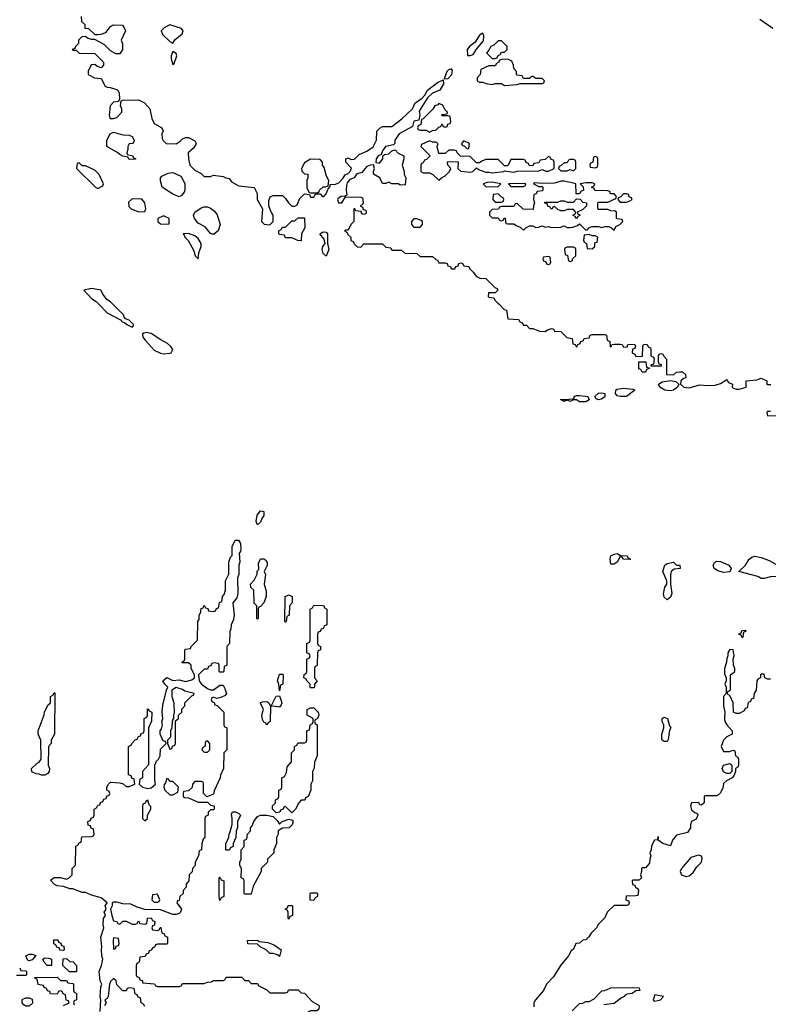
# Model space of a CAD drawing. Header units: inches. Extents: x 2792272 to 2951639, y 860504 to 1033803.
# Tile 56 of 209: x 2818390 to 2823176, y 1015521 to 1021821. Entities that reach past the tile are written whole.
import ezdxf

# ---------------------------------------------------------------- set-up
doc = ezdxf.new("R2010")
doc.units = ezdxf.units.IN
doc.header["$MEASUREMENT"] = 0
for name, color, linetype in [('C8011', 7, 'Continuous'), ('C8012', 7, 'Continuous'), ('C8021', 7, 'Continuous'), ('C8022', 7, 'Continuous')]:
    doc.layers.add(name, color=color, linetype=linetype)

msp = doc.modelspace()

# ---------------------------------------------------------------- linework, layer by layer
at = {"layer": 'C8011', "color": 4}
for points, elevation in [([(2818896, 1020000), (2818950, 1019946), (2819038, 1019898), (2819042, 1019890), (2819062, 1019882), (2819074, 1019870), (2819110, 1019854), (2819118, 1019862), (2819118, 1019870), (2819090, 1019898), (2819067.3, 1019907.3), (2819058, 1019918), (2819055.3, 1019930), (2818985.3, 1020000)], 16), ([(2818904.7, 1015475.3), (2818909.2, 1015550), (2818903.7, 1015570), (2818909.3, 1015630.7), (2818915.3, 1015650), (2818905.2, 1015670), (2818897.2, 1015730), (2818913.2, 1015770), (2818921.2, 1015810), (2818915.1, 1015830), (2818912.3, 1015870), (2818916, 1015890), (2818908.7, 1015950), (2818928.7, 1016010), (2818924, 1016030), (2818925.2, 1016070), (2818938, 1016090), (2818929.3, 1016110), (2818942, 1016130), (2818935.3, 1016150), (2818948.7, 1016170), (2818910, 1016202.7), (2818850, 1016219), (2818810, 1016235.3), (2818790, 1016235.3), (2818730, 1016259), (2818710, 1016259), (2818670, 1016274), (2818630, 1016279), (2818609.4, 1016289.4), (2818586, 1016314), (2818610, 1016332), (2818650, 1016332), (2818690, 1016322), (2818706, 1016330), (2818726, 1016350), (2818726, 1016390), (2818746, 1016410), (2818748.4, 1016531.6), (2818762, 1016538), (2818770, 1016554), (2818782, 1016558), (2818787.3, 1016592.7), (2818850, 1016594), (2818862, 1016598), (2818866, 1016610), (2818862, 1016642), (2818847.3, 1016647.3), (2818842, 1016662), (2818827.3, 1016667.3), (2818826, 1016690), (2818842, 1016698), (2818847.3, 1016712.7), (2818862, 1016718), (2818866, 1016730), (2818866, 1016770), (2818882, 1016778), (2818890, 1016794), (2818902, 1016798), (2818907.3, 1016812.7), (2818922, 1016818), (2818927.3, 1016832.7), (2818942, 1016838), (2818947.3, 1016852.7), (2818962, 1016858), (2818966, 1016870), (2818962, 1016882), (2818946, 1016890), (2818946, 1016910), (2818958, 1016930), (2818970, 1016942), (2819030, 1016938), (2819051.6, 1016931.6), (2819070, 1016914), (2819090, 1016914), (2819126, 1016930), (2819122, 1016962), (2819107.3, 1016967.3), (2819102, 1016982), (2819086, 1016990), (2819086, 1017170), (2819102, 1017178), (2819106, 1017190), (2819127.3, 1017212.7), (2819142, 1017218), (2819150, 1017234), (2819162, 1017238), (2819167.3, 1017252.7), (2819182, 1017258), (2819186, 1017270), (2819186, 1017350), (2819202, 1017358), (2819206, 1017370), (2819206, 1017410), (2819210, 1017414), (2819218, 1017398), (2819234, 1017390), (2819232.7, 1017332.7), (2819214, 1017290), (2819212.7, 1017052.7), (2819174, 1017010), (2819174, 1016970), (2819158, 1016962), (2819154, 1016930), (2819174, 1016910), (2819210, 1016901), (2819230, 1016906), (2819258, 1016930), (2819253.6, 1016953.6), (2819254, 1017050), (2819264, 1017076), (2819278, 1017090), (2819288, 1017110), (2819290, 1017154), (2819326, 1017190), (2819322, 1017202), (2819310, 1017206), (2819300.2, 1017220.2), (2819288.7, 1017250), (2819288.7, 1017270), (2819297.2, 1017282.8), (2819302, 1017310), (2819299, 1017330), (2819304, 1017350), (2819301.2, 1017390), (2819305.6, 1017434.4), (2819329.1, 1017530.9), (2819338, 1017550), (2819318, 1017570), (2819306, 1017590), (2819330, 1017611.3), (2819370, 1017592), (2819410, 1017598), (2819450, 1017586), (2819490, 1017598), (2819508, 1017610), (2819508, 1017630), (2819486, 1017670), (2819486, 1017690), (2819470, 1017706), (2819430, 1017706), (2819426, 1017710), (2819442, 1017718), (2819446, 1017730), (2819446, 1017790), (2819450, 1017794), (2819482, 1017798), (2819486, 1017810), (2819526, 1017850), (2819528, 1017970), (2819536.4, 1017983.6), (2819538, 1018010), (2819548, 1018030), (2819550, 1018054), (2819562, 1018058), (2819570, 1018074), (2819578, 1018058), (2819592.7, 1018052.7), (2819598, 1018038), (2819630, 1018034), (2819642, 1018038), (2819647.3, 1018052.7), (2819662, 1018058), (2819667.3, 1018092.7), (2819682, 1018098), (2819686, 1018130), (2819696.4, 1018143.6), (2819706, 1018170), (2819706, 1018230), (2819727.3, 1018272.7), (2819728, 1018350), (2819738, 1018382), (2819747.3, 1018392.7), (2819748.9, 1018451.1), (2819768, 1018490), (2819788.4, 1018491.6), (2819801, 1018470), (2819804.7, 1018430), (2819802, 1018418), (2819792.7, 1018407.3), (2819798, 1018350), (2819792, 1018330), (2819792, 1018270), (2819782, 1018250), (2819784.7, 1018150), (2819778.8, 1018121.2), (2819752, 1018090), (2819761, 1018010), (2819756.9, 1017983.1), (2819742, 1017950), (2819739.6, 1017920.4), (2819732.7, 1017907.3), (2819732, 1017830), (2819714, 1017810), (2819714, 1017690), (2819698, 1017682), (2819694, 1017650), (2819690, 1017646), (2819670, 1017646), (2819666, 1017650), (2819666, 1017690), (2819662, 1017702), (2819630, 1017706), (2819618, 1017702), (2819612.7, 1017687.3), (2819598, 1017682), (2819590, 1017666), (2819570, 1017666), (2819534, 1017630), (2819538, 1017590), (2819552, 1017570), (2819590, 1017542), (2819610, 1017532), (2819630, 1017532), (2819670, 1017562), (2819690, 1017562), (2819702, 1017542), (2819711.3, 1017510), (2819703.6, 1017496.4), (2819676.9, 1017483.1), (2819650, 1017478), (2819630, 1017486), (2819618, 1017482), (2819614, 1017470), (2819618, 1017458), (2819632.7, 1017452.7), (2819638, 1017438), (2819652.7, 1017432.7), (2819694, 1017390), (2819694, 1017310), (2819698, 1017298), (2819714, 1017290), (2819714, 1017150), (2819694, 1017130), (2819692, 1017030), (2819672.7, 1016987.3), (2819672, 1016970), (2819632.7, 1016887.3), (2819630, 1016866), (2819587.3, 1016847.3), (2819566, 1016870), (2819566, 1016930), (2819562, 1016942), (2819550, 1016946), (2819510, 1016946), (2819494, 1016930), (2819492.7, 1016907.3), (2819470, 1016886), (2819438, 1016882), (2819434, 1016870), (2819434, 1016850), (2819443.6, 1016843.6), (2819470, 1016842), (2819530, 1016814), (2819590, 1016814), (2819610, 1016794), (2819634, 1016790), (2819634, 1016770), (2819630, 1016766), (2819610, 1016766), (2819594, 1016750), (2819594, 1016730), (2819578, 1016722), (2819574, 1016710), (2819574, 1016590), (2819563.6, 1016576.4), (2819554, 1016550), (2819551.6, 1016508.4), (2819538, 1016502), (2819534, 1016470), (2819523.6, 1016456.4), (2819512.7, 1016427.3), (2819511.6, 1016408.4), (2819494, 1016390), (2819491.6, 1016368.4), (2819474, 1016350), (2819472, 1016310), (2819454, 1016290), (2819454, 1016270), (2819434, 1016250), (2819434, 1016230), (2819414, 1016210), (2819410, 1016186), (2819398, 1016182), (2819394, 1016170), (2819424.7, 1016130), (2819418, 1016110), (2819410, 1016102), (2819390, 1016095.3), (2819370, 1016095.3), (2819290, 1016126), (2819190, 1016128), (2819142, 1016142), (2819101.2, 1016161.2), (2819050, 1016162.7), (2819010, 1016175.3), (2818990, 1016175.3), (2818982, 1016170), (2818981, 1016150), (2818971.3, 1016130), (2818978, 1016090), (2818990, 1016054), (2819011.6, 1016051.6), (2819018, 1016038), (2819030, 1016034), (2819050, 1016052), (2819070, 1016052), (2819110, 1016034), (2819130, 1016034), (2819142, 1016038), (2819150, 1016054), (2819158, 1016038), (2819190, 1016034), (2819202, 1016038), (2819207.3, 1016072.7), (2819230, 1016074), (2819238, 1016058), (2819254, 1016050), (2819252.7, 1016027.3), (2819238, 1016022), (2819234, 1016010), (2819238, 1015998), (2819270, 1015994), (2819282, 1015998), (2819287.3, 1016012.7), (2819292.7, 1016012.7), (2819298, 1015978), (2819312.7, 1015972.7), (2819318, 1015958), (2819334, 1015950), (2819334, 1015910), (2819330, 1015906), (2819270, 1015906), (2819258, 1015902), (2819252.7, 1015887.3), (2819238, 1015882), (2819232.7, 1015867.3), (2819218, 1015862), (2819212.7, 1015847.3), (2819198, 1015842), (2819192.7, 1015827.3), (2819158, 1015822), (2819154, 1015790), (2819138, 1015782), (2819134, 1015770), (2819134, 1015710), (2819138, 1015698), (2819152.7, 1015692.7), (2819158, 1015678), (2819172.7, 1015672.7), (2819178, 1015658), (2819251.6, 1015651.6), (2819258, 1015638), (2819270, 1015634), (2819410, 1015634), (2819422, 1015638), (2819430, 1015654), (2819570, 1015654), (2819590, 1015662), (2819616.4, 1015663.6), (2819628, 1015672), (2819690, 1015674), (2819702, 1015678), (2819710, 1015694), (2819810, 1015694), (2819830, 1015674), (2819852.7, 1015672.7), (2819870, 1015654), (2819910, 1015654), (2819918, 1015638), (2819970, 1015614), (2819990, 1015594), (2820000, 1015594)], 12), ([(2820000, 1017426.7), (2819994, 1017426), (2819992, 1017330), (2819978, 1017322), (2819970, 1017306), (2819962, 1017322), (2819950, 1017326), (2819943.1, 1017343.1), (2819938, 1017370), (2819948, 1017410), (2819928, 1017450), (2819943.1, 1017456.9), (2819970, 1017458), (2819982, 1017450), (2819990, 1017434), (2820000, 1017437.3)], 12), ([(2820000, 1016476), (2819974, 1016450), (2819974, 1016430), (2819934, 1016390), (2819934, 1016370), (2819883.6, 1016276.4), (2819870, 1016226), (2819830, 1016226), (2819826, 1016230), (2819826, 1016310), (2819822, 1016322), (2819806, 1016330), (2819807.3, 1016387.3), (2819798, 1016410), (2819798, 1016430), (2819806, 1016450), (2819806, 1016510), (2819826, 1016530), (2819826, 1016570), (2819842, 1016578), (2819846, 1016610), (2819866, 1016630), (2819866, 1016650), (2819876.4, 1016663.6), (2819886, 1016690), (2819910, 1016722), (2819930, 1016731.3), (2819970, 1016732), (2820000, 1016724.5)], 12), ([(2820000, 1015846), (2819990, 1015846), (2819966, 1015870), (2819928.4, 1015888.4), (2819910, 1015906), (2819848.4, 1015908.4), (2819846, 1015930), (2819911.1, 1015931.1), (2819922, 1015922), (2819976.9, 1015916.9), (2820000, 1015907.5)], 12), ([(2818390, 1015754), (2818398, 1015738), (2818430, 1015734), (2818434, 1015730), (2818434, 1015710), (2818430, 1015706), (2818370, 1015706)], 12), ([(2818670, 1015514), (2818706, 1015530), (2818702, 1015542), (2818687.3, 1015547.3), (2818682, 1015582), (2818667.3, 1015587.3), (2818662, 1015602), (2818650, 1015606), (2818638, 1015602), (2818630, 1015586), (2818587.3, 1015587.3), (2818582, 1015602), (2818567.3, 1015607.3), (2818562, 1015622), (2818547.3, 1015627.3), (2818542, 1015642), (2818507.3, 1015647.3), (2818502, 1015682), (2818487.3, 1015687.3), (2818487.3, 1015692.7), (2818630, 1015694), (2818650, 1015674), (2818690, 1015674), (2818698, 1015658), (2818730, 1015654), (2818734, 1015650), (2818734, 1015610), (2818738, 1015598), (2818754, 1015590), (2818754, 1015550), (2818738, 1015542), (2818734, 1015530), (2818738, 1015518)], 12), ([(2819190, 1015506), (2819182, 1015522), (2819166, 1015530), (2819162, 1015562), (2819147.3, 1015567.3), (2819142, 1015582), (2819127.3, 1015587.3), (2819122, 1015622), (2819090, 1015626), (2819078, 1015622), (2819070, 1015606), (2819050, 1015606), (2819010, 1015646), (2819006, 1015670), (2818990, 1015686), (2818970, 1015666), (2818964.7, 1015650), (2818954.8, 1015570), (2818950, 1015558), (2818934, 1015550), (2818942, 1015530), (2818932, 1015510)], 12)]:
    msp.add_lwpolyline(points, dxfattribs=dict(at, elevation=elevation))
for points, elevation in [([(2819201, 1019819), (2819183.6, 1019816.4), (2819174, 1019810), (2819178, 1019790), (2819191.3, 1019770), (2819250, 1019706.8), (2819290, 1019687.3), (2819310, 1019684), (2819350, 1019686.8), (2819358, 1019690), (2819368, 1019710), (2819355.3, 1019730), (2819334, 1019750), (2819291.8, 1019771.8), (2819230, 1019812.7)], 16), ([(2819910, 1018588.7), (2819902, 1018610), (2819909, 1018650), (2819930, 1018678), (2819950, 1018674), (2819950, 1018648), (2819938, 1018630), (2819930, 1018606)], 12), ([(2819910, 1017986), (2819906, 1017990), (2819906, 1018070), (2819888.4, 1018088.4), (2819886, 1018170), (2819867.3, 1018187.3), (2819866, 1018210), (2819890, 1018234), (2819907.3, 1018272.7), (2819908.4, 1018291.6), (2819918, 1018302), (2819916.4, 1018343.6), (2819928.7, 1018371.3), (2819950, 1018372), (2819963.6, 1018363.6), (2819971.1, 1018348.9), (2819971.1, 1018328.9), (2819952, 1018290), (2819962, 1018270), (2819952, 1018210), (2819964.7, 1018164.7), (2819966, 1018130), (2819950.9, 1018089.1), (2819930, 1018066), (2819918, 1018062), (2819914, 1018050), (2819914, 1017990)], 12), ([(2818530, 1016986), (2818513.6, 1016993.6), (2818495.3, 1016995.3), (2818468.4, 1017008.4), (2818466, 1017030), (2818499, 1017061), (2818515.3, 1017070), (2818528, 1017090), (2818526, 1017210), (2818508.9, 1017248.9), (2818508.9, 1017271.1), (2818547.3, 1017372.7), (2818548, 1017390), (2818570, 1017434), (2818586, 1017450), (2818586, 1017490), (2818602, 1017498), (2818610, 1017514), (2818614, 1017514), (2818612, 1017250), (2818592, 1017210), (2818592, 1017190), (2818574, 1017170), (2818571, 1017050), (2818581, 1017030), (2818578, 1017010), (2818570, 1016998), (2818550, 1016988)], 12), ([(2819390, 1017548.7), (2819362, 1017530), (2819362, 1017490), (2819376, 1017450), (2819378, 1017382), (2819374, 1017374), (2819374, 1017346), (2819370, 1017346), (2819364.7, 1017330), (2819362, 1017290), (2819354, 1017270), (2819354, 1017230), (2819334, 1017210), (2819334, 1017190), (2819350, 1017154), (2819362, 1017158), (2819367.3, 1017172.7), (2819382, 1017178), (2819386, 1017190), (2819386, 1017334), (2819406, 1017350), (2819406, 1017370), (2819426, 1017390), (2819426, 1017410), (2819446, 1017430), (2819446, 1017450), (2819490, 1017494), (2819502, 1017498), (2819506, 1017510), (2819445.2, 1017525.2), (2819430, 1017535.3)], 12), ([(2819590, 1017206), (2819578, 1017202), (2819574, 1017170), (2819558, 1017162), (2819554, 1017150), (2819570, 1017134), (2819590, 1017134), (2819606, 1017150), (2819606, 1017190)], 12), ([(2819330, 1016966), (2819322, 1016938), (2819312.7, 1016927.3), (2819312, 1016910), (2819318, 1016890), (2819350, 1016862), (2819370, 1016862), (2819402, 1016878), (2819406, 1016910), (2819370, 1016946), (2819350, 1016946), (2819342, 1016962)], 12), ([(2819210, 1016826), (2819198, 1016822), (2819192.7, 1016807.3), (2819178, 1016802), (2819174, 1016790), (2819174, 1016710), (2819190, 1016694), (2819206, 1016710), (2819206, 1016730), (2819228, 1016770), (2819227.3, 1016787.3), (2819218, 1016798)], 12), ([(2819730, 1016506), (2819707.3, 1016507.3), (2819707.3, 1016547.3), (2819728, 1016590), (2819728.7, 1016610), (2819736.4, 1016623.6), (2819748.4, 1016671.6), (2819748.7, 1016710), (2819743.1, 1016736.9), (2819750, 1016752), (2819770, 1016752), (2819790, 1016742), (2819802, 1016730), (2819782, 1016690), (2819782, 1016650), (2819774, 1016630), (2819772, 1016588), (2819754, 1016550), (2819754, 1016530), (2819738, 1016522)], 12), ([(2819670, 1016186), (2819666, 1016210), (2819666, 1016330), (2819670, 1016334), (2819678, 1016318), (2819694, 1016310), (2819694, 1016210), (2819678, 1016202)], 12), ([(2819270, 1016226), (2819238, 1016222), (2819234, 1016190), (2819250, 1016174), (2819270, 1016174), (2819282, 1016178), (2819286, 1016190)], 12), ([(2818670, 1015866), (2818647.3, 1015867.3), (2818642, 1015882), (2818627.3, 1015887.3), (2818622, 1015902), (2818607.3, 1015907.3), (2818607.3, 1015932.7), (2818632.7, 1015932.7), (2818638, 1015918), (2818652.7, 1015912.7), (2818658, 1015898), (2818672.7, 1015892.7), (2818674, 1015870)], 12), ([(2818990, 1015946), (2818986.8, 1015930), (2818990, 1015874), (2819002, 1015878), (2819007.3, 1015892.7), (2819022, 1015898), (2819026, 1015910), (2819022, 1015942)], 12), ([(2818450, 1015798), (2818442, 1015802), (2818428.7, 1015831.3), (2818450, 1015842), (2818470, 1015842), (2818492.7, 1015832.7), (2818470, 1015806)], 12), ([(2818590, 1015768), (2818566, 1015770), (2818546, 1015790), (2818538, 1015810), (2818550, 1015818), (2818576.9, 1015816.9), (2818594, 1015810), (2818594, 1015770)], 12), ([(2818750, 1015728), (2818708.4, 1015728.4), (2818666, 1015770), (2818667.3, 1015812.7), (2818690, 1015814), (2818710, 1015794), (2818731.6, 1015791.6), (2818754, 1015770), (2818754, 1015730)], 12), ([(2818450, 1015508), (2818428.4, 1015508.4), (2818416.4, 1015516.4), (2818406, 1015530), (2818406, 1015550), (2818410, 1015554), (2818430, 1015562), (2818450, 1015562), (2818470, 1015554), (2818471.6, 1015528.4)], 12)]:
    msp.add_lwpolyline(points, close=True, dxfattribs=dict(at, elevation=elevation))
at = {"layer": 'C8012', "color": 4}
for points, elevation in [([(2818782, 1021842), (2818786, 1021810), (2818806, 1021790), (2818807.3, 1021767.3), (2818830, 1021766), (2818870, 1021726), (2818890, 1021726), (2818910, 1021728), (2818941, 1021739), (2818970, 1021778), (2818990, 1021788), (2819047.3, 1021787.3), (2819058, 1021770), (2819066, 1021750), (2819038, 1021690), (2819047.3, 1021667.3), (2819048, 1021630), (2819030, 1021602), (2819003.6, 1021603.6), (2818970, 1021622), (2818930, 1021662), (2818870, 1021694), (2818850, 1021694), (2818823.6, 1021703.6), (2818810, 1021714), (2818787.3, 1021712.7), (2818766, 1021690), (2818766, 1021670), (2818746, 1021650), (2818742, 1021638), (2818726, 1021630), (2818730, 1021626), (2818750, 1021626), (2818770, 1021608), (2818870, 1021606), (2818926, 1021550), (2818926, 1021530), (2818910, 1021514), (2818883.6, 1021523.6), (2818870, 1021534), (2818847.3, 1021532.7), (2818828.4, 1021491.6), (2818828, 1021470), (2818868.9, 1021448.9), (2818910, 1021446), (2818936.4, 1021396.4), (2818948.9, 1021388.9), (2818968.4, 1021388.4), (2819010, 1021375.3), (2819018, 1021370), (2819026, 1021354), (2819027.3, 1021312.7), (2819022, 1021298), (2818990, 1021294), (2818968.9, 1021271.1), (2818962, 1021210), (2818968.7, 1021188.7), (2818990, 1021188), (2819010, 1021195.3), (2819042, 1021230), (2819042, 1021250), (2819034, 1021270), (2819038, 1021302), (2819050, 1021306), (2819150, 1021308), (2819188, 1021290), (2819222, 1021250), (2819234, 1021190), (2819250, 1021158), (2819298, 1021130), (2819308, 1021110), (2819298, 1021090), (2819300.4, 1021060.4), (2819307.3, 1021047.3), (2819326, 1021030), (2819390, 1021026), (2819416.9, 1021043.1), (2819430, 1021058), (2819450, 1021068), (2819470, 1021068), (2819510, 1021046), (2819518, 1021030), (2819516.4, 1021023.6), (2819500.4, 1020999.6), (2819468, 1020970), (2819468.4, 1020931.6), (2819478, 1020890), (2819510, 1020858), (2819550, 1020838), (2819570, 1020818), (2819610, 1020818), (2819630, 1020826), (2819690, 1020818), (2819708.4, 1020808.4), (2819730, 1020806), (2819743.1, 1020783.1), (2819790, 1020758), (2819888, 1020748), (2819908, 1020710), (2819908, 1020670), (2819942, 1020610), (2819935.3, 1020530), (2819953.6, 1020513.6), (2819990, 1020508.7), (2820000, 1020518.7)], 12), ([(2820000, 1020587), (2819998, 1020590), (2819982, 1020630), (2819983.6, 1020663.6), (2819991.6, 1020688.4), (2820000, 1020691.6)], 12), ([(2818985.3, 1020000), (2818970, 1020015.3), (2818948, 1020030), (2818922.7, 1020062.7), (2818908.7, 1020090), (2818850, 1020100.7), (2818801, 1020090), (2818850, 1020038), (2818878, 1020018), (2818896, 1020000)], 16)]:
    msp.add_lwpolyline(points, dxfattribs=dict(at, elevation=elevation))
for points, elevation in [([(2819350, 1021788.7), (2819314, 1021770), (2819294, 1021750), (2819305.4, 1021725.4), (2819350, 1021682), (2819370, 1021672), (2819384.5, 1021695.5), (2819429, 1021730), (2819435.3, 1021750), (2819424, 1021764)], 12), ([(2819370, 1021618), (2819358, 1021590), (2819358, 1021570), (2819370, 1021534), (2819378, 1021542), (2819395.3, 1021590), (2819390, 1021606)], 12), ([(2819090, 1020926), (2819082, 1020942), (2819050, 1020948), (2819030, 1020958), (2819018, 1020970), (2818948, 1021010), (2818946, 1021050), (2818968.7, 1021091.3), (2818990, 1021102), (2819050, 1021084.7), (2819090, 1021082), (2819110, 1021074), (2819122, 1021050), (2819119.6, 1021040.4), (2819111.6, 1021028.4), (2819090, 1021026), (2819082, 1021010), (2819082, 1020990), (2819074, 1020970), (2819078, 1020958), (2819114, 1020950), (2819118, 1020938), (2819130, 1020934), (2819130, 1020928)], 12), ([(2818770, 1020906), (2818758, 1020902), (2818754, 1020870), (2818874, 1020750), (2818890, 1020742), (2818922, 1020758), (2818926, 1020770), (2818898, 1020830), (2818870, 1020858), (2818810, 1020886), (2818790, 1020886)], 16), ([(2819410, 1020688), (2819370, 1020704), (2819300.9, 1020750), (2819289.3, 1020790.7), (2819289.2, 1020810), (2819299.3, 1020820.7), (2819340.2, 1020839.8), (2819370, 1020842.8), (2819419.1, 1020819.1), (2819438, 1020790), (2819444.7, 1020770), (2819444.7, 1020730), (2819442, 1020718), (2819423.6, 1020696.4)], 12), ([(2819110, 1020675.3), (2819086.4, 1020653.6), (2819086.8, 1020626.8), (2819102, 1020610), (2819150, 1020591), (2819190, 1020594), (2819195.3, 1020610), (2819189, 1020650), (2819170, 1020673.2)], 16), ([(2819630, 1020446), (2819610, 1020453.2), (2819575.4, 1020495.4), (2819530, 1020518.4), (2819507, 1020550), (2819501.2, 1020570), (2819508.7, 1020590), (2819550, 1020618), (2819570, 1020624.7), (2819590, 1020624.7), (2819610, 1020616), (2819635.9, 1020595.9), (2819653, 1020573), (2819670.8, 1020510), (2819658.8, 1020470)], 12), ([(2819310, 1020566), (2819274, 1020550), (2819274, 1020530), (2819290, 1020514), (2819330, 1020512), (2819346, 1020514), (2819346, 1020550)], 16), ([(2819470, 1020454), (2819434, 1020450), (2819442, 1020442), (2819444.7, 1020430), (2819467.7, 1020407.7), (2819502.5, 1020342.5), (2819512, 1020310), (2819530, 1020292), (2819535.1, 1020330), (2819549.2, 1020370), (2819549.3, 1020390), (2819530, 1020421.2), (2819510, 1020439)], 16)]:
    msp.add_lwpolyline(points, close=True, dxfattribs=dict(at, elevation=elevation))
at = {"layer": 'C8021', "color": 4, "elevation": 12}
for points in [[(2821454.7, 1020000), (2821487.3, 1019967.3), (2821502, 1019962), (2821510, 1019908), (2821582, 1019902), (2821586, 1019890), (2821602, 1019882), (2821610, 1019866), (2821630, 1019866), (2821650, 1019846), (2821670, 1019846), (2821712.7, 1019827.3), (2821750, 1019826), (2821763.6, 1019836.4), (2821790, 1019846), (2821802, 1019842), (2821808.4, 1019828.4), (2821850, 1019826), (2821887.3, 1019787.3), (2821922, 1019782), (2821927.3, 1019747.3), (2821942, 1019742), (2821950, 1019726), (2821958, 1019742), (2821974, 1019750), (2821978, 1019762), (2821992.7, 1019767.3), (2821998, 1019782), (2822030, 1019786), (2822038, 1019802), (2822050, 1019806), (2822130, 1019806), (2822142, 1019802), (2822146, 1019770), (2822162, 1019762), (2822166, 1019730), (2822170, 1019726), (2822178, 1019742), (2822190, 1019746), (2822230, 1019746), (2822242, 1019742), (2822250, 1019726), (2822272.7, 1019727.3), (2822278, 1019742), (2822290, 1019746), (2822322, 1019742), (2822326, 1019730), (2822322, 1019718), (2822307.3, 1019712.7), (2822306, 1019690), (2822322, 1019682), (2822330, 1019666), (2822372.7, 1019667.3), (2822374, 1019730), (2822378, 1019742), (2822390, 1019746), (2822402, 1019742), (2822407.3, 1019727.3), (2822422, 1019722), (2822426, 1019710), (2822426, 1019670), (2822442, 1019662), (2822446, 1019650), (2822442, 1019618), (2822427.3, 1019612.7), (2822426, 1019606), (2822492.7, 1019607.3), (2822492.7, 1019612.7), (2822478, 1019618), (2822474, 1019630), (2822474, 1019670), (2822478, 1019682), (2822490, 1019686), (2822502, 1019682), (2822507.3, 1019667.3), (2822526, 1019650), (2822526, 1019550), (2822570, 1019548), (2822590, 1019566), (2822610, 1019568), (2822627.3, 1019567.3), (2822646, 1019550), (2822648, 1019530), (2822634, 1019526), (2822617.2, 1019510), (2822615.3, 1019490), (2822635.3, 1019470), (2822670, 1019465.1), (2822735.5, 1019484.5), (2822790, 1019480.4), (2822836.7, 1019483.3), (2822870, 1019492.7), (2822910, 1019518), (2822920.7, 1019500.7), (2822948, 1019490), (2822946, 1019470), (2822950, 1019466), (2822970, 1019458), (2822990, 1019458), (2823034, 1019470), (2823034, 1019510), (2823103.5, 1019516.5), (2823130, 1019528), (2823166, 1019510), (2823166, 1019490), (2823170, 1019486), (2823192.7, 1019487.3)], [(2823190, 1019314), (2823170, 1019314), (2823166, 1019310), (2823170, 1019286), (2823230, 1019288)], [(2823190, 1017602), (2823170, 1017602), (2823154, 1017610), (2823150, 1017634), (2823130, 1017634), (2823126, 1017630), (2823126, 1017610), (2823110, 1017602), (2823102, 1017590), (2823098, 1017530), (2823086, 1017510), (2823082, 1017478), (2823067.3, 1017472.7), (2823062, 1017458), (2823047.3, 1017452.7), (2823042, 1017418), (2823027.3, 1017412.7), (2823022, 1017398), (2822990, 1017382), (2822970, 1017382), (2822954, 1017390), (2822952, 1017450), (2822931.6, 1017491.6), (2822914, 1017510), (2822918, 1017522), (2822934, 1017530), (2822934, 1017630), (2822962, 1017650), (2822962, 1017670), (2822954, 1017690), (2822952, 1017730), (2822958, 1017750), (2822952, 1017790), (2822930, 1017792), (2822918, 1017770), (2822918, 1017750), (2822910, 1017734), (2822908.7, 1017710), (2822895.3, 1017670), (2822896.4, 1017636.4), (2822906, 1017610), (2822906, 1017590), (2822898, 1017570), (2822906, 1017550), (2822906, 1017510), (2822888.9, 1017491.1), (2822888.7, 1017430), (2822898, 1017390), (2822895.3, 1017350), (2822899, 1017330), (2822910, 1017308), (2822946, 1017270), (2822946, 1017250), (2822910, 1017232), (2822889, 1017211), (2822875.3, 1017170), (2822890, 1017138), (2822930, 1017138), (2822950, 1017146), (2822962, 1017142), (2822966, 1017110), (2822982, 1017102), (2822986, 1017090), (2822986, 1017050), (2822982, 1017038), (2822966, 1017030), (2822966, 1017010), (2822956.4, 1016983.6), (2822946, 1016970), (2822908.4, 1016951.6), (2822890, 1016934), (2822886, 1016906), (2822870, 1016874), (2822850, 1016854), (2822770, 1016854), (2822766, 1016850), (2822766, 1016810), (2822750, 1016794), (2822738, 1016798), (2822732, 1016812), (2822686, 1016810), (2822678, 1016790), (2822684.7, 1016764.7), (2822707.3, 1016747.3), (2822722, 1016742), (2822726, 1016730), (2822714.6, 1016705.4), (2822686, 1016690), (2822678, 1016670), (2822678, 1016650), (2822659.3, 1016620.7), (2822590, 1016602.8), (2822564, 1016570), (2822550, 1016534), (2822502, 1016550), (2822472, 1016570), (2822474, 1016590), (2822470, 1016594), (2822467.3, 1016572.7), (2822448, 1016570), (2822430, 1016534), (2822428, 1016510), (2822418, 1016490), (2822426, 1016470), (2822418, 1016450), (2822416.4, 1016423.6), (2822390, 1016394), (2822370, 1016394), (2822366, 1016390), (2822366, 1016370), (2822358, 1016350), (2822366, 1016330), (2822350, 1016314), (2822310, 1016314), (2822306, 1016310), (2822307.3, 1016287.3), (2822322, 1016282), (2822327.3, 1016267.3), (2822342, 1016262), (2822346, 1016250), (2822342, 1016218), (2822330, 1016214), (2822267.3, 1016212.7), (2822266, 1016190), (2822282, 1016182), (2822286, 1016170), (2822282, 1016158), (2822270, 1016154), (2822190, 1016154), (2822146, 1016110), (2822130, 1016074), (2822090, 1016034), (2822078, 1016010), (2822043.1, 1015976.9), (2822028, 1015952), (2822010, 1015934), (2821990, 1015932), (2821970, 1015912), (2821946, 1015910), (2821930, 1015874), (2821916.4, 1015863.6), (2821898, 1015830), (2821848, 1015770), (2821803.1, 1015696.9), (2821758, 1015650), (2821738, 1015610), (2821688, 1015550), (2821678, 1015530), (2821676.4, 1015503.6)], [(2820000, 1017437.3), (2820002, 1017438), (2820030, 1017492), (2820050, 1017494), (2820066, 1017450), (2820062, 1017438), (2820050, 1017422), (2820012, 1017428), (2820000, 1017426.7)], [(2820000, 1016724.5), (2820010, 1016722), (2820036.9, 1016696.9), (2820050, 1016674), (2820068.7, 1016691.3), (2820110, 1016704.7), (2820130, 1016702), (2820136, 1016696), (2820136.9, 1016683.1), (2820131.1, 1016668.9), (2820112, 1016650), (2820070, 1016648), (2820042, 1016630), (2820042, 1016610), (2820032.7, 1016587.3), (2820032, 1016550), (2820014, 1016510), (2820014, 1016490), (2820000, 1016476)], [(2820000, 1015907.5), (2820019.6, 1015899.6), (2820062, 1015870), (2820050, 1015826), (2820038, 1015838), (2820010, 1015846), (2820000, 1015846)], [(2820000, 1015594), (2820090, 1015594), (2820102, 1015598), (2820110, 1015614), (2820170, 1015614), (2820190, 1015594), (2820210, 1015592), (2820259.6, 1015539.6), (2820298, 1015518), (2820304.7, 1015510), (2820302, 1015490), (2820290, 1015478), (2820250, 1015478), (2820218, 1015462), (2820214, 1015450), (2820232, 1015430), (2820234, 1015330), (2820214, 1015310), (2820214, 1015290), (2820190, 1015268), (2820110, 1015268), (2820090, 1015278), (2820010, 1015278), (2820000, 1015282.1)], [(2821922, 1015478), (2821970, 1015526), (2821990, 1015528), (2822010, 1015538), (2822030, 1015538), (2822063.6, 1015556.4), (2822112.7, 1015607.3), (2822131.6, 1015608.4), (2822170, 1015626), (2822310, 1015628), (2822350, 1015626), (2822355.3, 1015610), (2822330, 1015606), (2822306, 1015590), (2822274, 1015586), (2822260.2, 1015579.8), (2822255.3, 1015570), (2822237.5, 1015562.5), (2822190, 1015524.9), (2822123.7, 1015516.3)]]:
    msp.add_lwpolyline(points, dxfattribs=at)
for points in [[(2822370, 1019566), (2822362, 1019582), (2822347.3, 1019587.3), (2822347.3, 1019632.7), (2822392.7, 1019632.7), (2822398, 1019598), (2822414, 1019594), (2822414, 1019590), (2822398, 1019582), (2822390, 1019566)], [(2822550, 1019445.7), (2822515.3, 1019450), (2822482, 1019470), (2822474, 1019490), (2822496.6, 1019503.4), (2822550, 1019512), (2822585.2, 1019505.2), (2822604.7, 1019490), (2822596, 1019470), (2822570, 1019449.6)], [(2822229.6, 1019409.6), (2822210, 1019415.3), (2822199, 1019430), (2822201.2, 1019450), (2822210, 1019457.3), (2822250, 1019463.1), (2822310, 1019458), (2822322, 1019450), (2822270, 1019409.7)], [(2821970, 1019375.3), (2821950, 1019388), (2821930, 1019388), (2821910, 1019378), (2821890, 1019386), (2821870, 1019378), (2821848, 1019390), (2821890, 1019390.7), (2821916, 1019396), (2821928, 1019392), (2821936.4, 1019403.6), (2821935.3, 1019410), (2821950, 1019416.3), (2821970, 1019417.1), (2822022, 1019410), (2822030, 1019388.7), (2822010, 1019375.3)], [(2822090, 1019389.6), (2822075.3, 1019395.3), (2822068, 1019410), (2822090, 1019430.4), (2822110, 1019434.4), (2822130.8, 1019430), (2822130, 1019408.7), (2822110, 1019394)], [(2822290, 1018366), (2822250, 1018368.7), (2822242, 1018382), (2822230, 1018386), (2822210, 1018349), (2822190, 1018338), (2822170, 1018338), (2822164, 1018370), (2822169.3, 1018390.7), (2822190, 1018402), (2822210, 1018404.7), (2822231.6, 1018391.6), (2822274, 1018390), (2822278, 1018378), (2822294, 1018370)], [(2823298, 1018262), (2823290, 1018266), (2823282, 1018258), (2823190, 1018257), (2823150, 1018246), (2823130, 1018246), (2823110, 1018259), (2822988, 1018290), (2823030, 1018330.8), (2823052.7, 1018370), (2823070, 1018383), (2823090, 1018388.2), (2823130, 1018380.4), (2823181.7, 1018361.7), (2823257.7, 1018317.8), (2823267.7, 1018310)], [(2822590, 1018331.3), (2822610, 1018331.3), (2822612, 1018310), (2822574.4, 1018305.6), (2822556, 1018290), (2822551, 1018270), (2822551.3, 1018210), (2822558.8, 1018150), (2822550, 1018126), (2822530, 1018108), (2822510, 1018126), (2822506.3, 1018146.3), (2822515.3, 1018190), (2822528, 1018210), (2822528, 1018230), (2822501.2, 1018290), (2822515.3, 1018330), (2822530, 1018341), (2822570, 1018350.6)], [(2822890, 1018283.7), (2822854, 1018294), (2822829, 1018310), (2822822.7, 1018330), (2822832, 1018348), (2822844.2, 1018355.8), (2822870, 1018354.9), (2822922.8, 1018330), (2822938, 1018310), (2822930, 1018288.7)], [(2820090, 1017966), (2820086, 1017970), (2820088, 1018130), (2820110, 1018142), (2820131.3, 1018130), (2820132, 1018090), (2820114, 1018070), (2820112, 1018010), (2820098, 1018002), (2820094, 1017970)], [(2820250, 1017546), (2820246, 1017550), (2820246, 1017570), (2820226, 1017590), (2820222, 1017602), (2820206, 1017610), (2820208.4, 1017631.6), (2820222, 1017638), (2820226, 1017650), (2820226, 1017730), (2820242, 1017738), (2820246, 1017750), (2820242, 1017762), (2820226, 1017770), (2820226, 1017830), (2820242, 1017838), (2820246, 1017850), (2820246, 1018050), (2820262, 1018058), (2820270, 1018074), (2820327.3, 1018072.7), (2820334, 1018070), (2820338, 1018058), (2820354, 1018050), (2820352.7, 1017952.7), (2820350, 1017946), (2820338, 1017942), (2820330, 1017926), (2820318, 1017922), (2820310, 1017906), (2820298, 1017902), (2820294, 1017890), (2820294, 1017830), (2820298, 1017818), (2820314, 1017810), (2820314, 1017790), (2820298, 1017782), (2820294, 1017770), (2820292.7, 1017692.7), (2820290, 1017686), (2820278, 1017682), (2820274, 1017670), (2820274, 1017610), (2820292, 1017590), (2820274, 1017570), (2820274, 1017550), (2820270, 1017546)], [(2823010, 1017866), (2823002, 1017882), (2822986, 1017890), (2823002, 1017898), (2823007.3, 1017912.7), (2823030, 1017914), (2823034, 1017910), (2823030, 1017906), (2823018, 1017902), (2823014, 1017870)], [(2820050, 1017526), (2820046, 1017570), (2820038, 1017590), (2820050, 1017634), (2820070, 1017634), (2820074, 1017630), (2820071.3, 1017570), (2820058, 1017562)], [(2820130, 1016746), (2820090, 1016786), (2820078, 1016782), (2820074, 1016770), (2820058, 1016762), (2820054, 1016750), (2820030, 1016746), (2820006, 1016770), (2820006, 1016790), (2820026, 1016810), (2820026, 1016830), (2820042, 1016838), (2820046, 1016850), (2820046, 1016890), (2820062, 1016898), (2820066, 1016910), (2820066, 1016970), (2820082, 1016978), (2820096.4, 1017003.6), (2820100.4, 1017039.6), (2820127.3, 1017072.7), (2820128, 1017130), (2820146, 1017150), (2820146, 1017170), (2820162, 1017178), (2820170, 1017194), (2820210, 1017194), (2820222, 1017198), (2820226, 1017210), (2820226, 1017270), (2820242, 1017278), (2820246, 1017310), (2820262, 1017318), (2820266, 1017330), (2820266, 1017350), (2820228, 1017370), (2820227.3, 1017407.3), (2820250, 1017418), (2820270, 1017418), (2820298, 1017390), (2820302, 1017370), (2820294, 1017350), (2820278, 1017342), (2820274, 1017330), (2820278, 1017318), (2820292, 1017310), (2820292, 1017110), (2820274, 1017070), (2820272.7, 1017032.7), (2820262, 1017010), (2820262, 1016950), (2820252, 1016930), (2820252, 1016890), (2820234, 1016850), (2820218, 1016842), (2820212.7, 1016827.3), (2820190, 1016826), (2820174, 1016810), (2820154, 1016770)], [(2822510, 1017202), (2822498, 1017210), (2822496.4, 1017216.4), (2822495.3, 1017250), (2822508.7, 1017290), (2822508.7, 1017310), (2822498, 1017330), (2822498, 1017350), (2822510, 1017358), (2822531, 1017350), (2822543.6, 1017303.6), (2822552, 1017290), (2822544.7, 1017275.3), (2822536, 1017216), (2822530, 1017202)], [(2822910, 1016998), (2822889, 1017009), (2822882, 1017030), (2822888.9, 1017051.1), (2822930, 1017062), (2822936.9, 1017056.9), (2822942, 1017050), (2822942, 1017010), (2822930, 1016998)], [(2822730, 1016474), (2822680.7, 1016459.3), (2822622, 1016390), (2822612, 1016370), (2822622, 1016350), (2822650, 1016338), (2822670, 1016342.8), (2822695.9, 1016364.1), (2822720.1, 1016399.9), (2822749, 1016430), (2822753.2, 1016453.2), (2822748.7, 1016468.7)], [(2820270, 1016186), (2820247.3, 1016187.3), (2820246, 1016230), (2820250, 1016234), (2820290, 1016234), (2820294, 1016230), (2820294, 1016210), (2820278, 1016202)], [(2820110, 1016066), (2820106, 1016070), (2820106, 1016110), (2820102, 1016122), (2820088, 1016130), (2820102, 1016138), (2820107.3, 1016152.7), (2820130, 1016154), (2820134, 1016150), (2820134, 1016090), (2820118, 1016082)], [(2822450, 1015582), (2822441, 1015550), (2822443.5, 1015543.5), (2822450, 1015541), (2822470, 1015546), (2822486, 1015550), (2822506, 1015570)]]:
    msp.add_lwpolyline(points, close=True, dxfattribs=at)
at = {"layer": 'C8022', "color": 4}
for points, elevation in [([(2823204.8, 1021764.8), (2823121.7, 1021821.7)], 8), ([(2820000, 1020691.6), (2820010, 1020695.3), (2820070, 1020695.3), (2820090, 1020678), (2820109, 1020649), (2820128.9, 1020628.9), (2820150, 1020628), (2820163.6, 1020636.4), (2820182, 1020678), (2820210, 1020708), (2820242, 1020702), (2820250, 1020686), (2820270, 1020686), (2820278, 1020702), (2820290, 1020706), (2820310, 1020706), (2820326, 1020690), (2820334, 1020690), (2820350, 1020706), (2820362, 1020738), (2820374, 1020754), (2820374, 1020766), (2820410, 1020768.7), (2820430, 1020778), (2820455.3, 1020804.7), (2820470, 1020828), (2820490, 1020838), (2820502, 1020850), (2820511.1, 1020871.1), (2820474, 1020910), (2820474, 1020930), (2820490, 1020938), (2820510, 1020926), (2820530, 1020928), (2820561, 1020959), (2820610, 1020979), (2820650, 1021008.7), (2820671.3, 1021050), (2820672.7, 1021107.3), (2820694, 1021130), (2820710, 1021138), (2820770, 1021138), (2820833.7, 1021186.3), (2820902, 1021250), (2820918, 1021290), (2820962, 1021318), (2820981, 1021339), (2820998, 1021370), (2821061.4, 1021418.6), (2821096.4, 1021436.4), (2821099, 1021410), (2821075.3, 1021370), (2821029, 1021351), (2820998, 1021322), (2820944, 1021236), (2820948, 1021210), (2820942, 1021178), (2820910, 1021172), (2820902, 1021138), (2820815.3, 1021090), (2820789, 1021050), (2820788, 1021030), (2820779, 1021021), (2820728.7, 1021010), (2820710, 1020982), (2820702, 1020958), (2820682, 1020950), (2820669.2, 1020930.8), (2820667.3, 1020907.3), (2820690, 1020904), (2820711.3, 1020930), (2820712, 1020950), (2820722, 1020958), (2820750, 1020964), (2820770, 1020982), (2820790, 1020988), (2820810, 1020968), (2820846, 1020950), (2820846, 1020930), (2820835.3, 1020890), (2820848.7, 1020850), (2820848.7, 1020830), (2820859, 1020810), (2820854.6, 1020765.4), (2820822, 1020762), (2820811.6, 1020771.6), (2820770, 1020772), (2820750, 1020782), (2820730, 1020774), (2820710, 1020774), (2820692, 1020810), (2820652, 1020832), (2820651.3, 1020850), (2820658, 1020870), (2820652.7, 1020892.7), (2820631.3, 1020891.3), (2820610, 1020882.8), (2820577.5, 1020842.5), (2820546, 1020834), (2820528, 1020810), (2820501.5, 1020798.5), (2820483.2, 1020776.8), (2820479.3, 1020760.7), (2820477.2, 1020730), (2820482, 1020698), (2820468.7, 1020691.3), (2820446, 1020690), (2820424.7, 1020675.3), (2820422, 1020670), (2820429.2, 1020649.2), (2820450, 1020648.7), (2820472.7, 1020687.3), (2820570, 1020686), (2820582, 1020682), (2820586, 1020650), (2820582, 1020638), (2820566, 1020630), (2820582, 1020622), (2820586, 1020606), (2820602, 1020602), (2820606, 1020590), (2820602, 1020578), (2820590, 1020574), (2820578, 1020578), (2820574, 1020594), (2820538, 1020598), (2820530, 1020614), (2820526, 1020610), (2820526, 1020530), (2820506, 1020510), (2820490, 1020474), (2820470, 1020474), (2820466, 1020470), (2820482, 1020462), (2820487.3, 1020447.3), (2820506, 1020430), (2820507.3, 1020407.3), (2820522, 1020402), (2820527.3, 1020387.3), (2820547.3, 1020367.3), (2820570, 1020366), (2820590, 1020386), (2820710, 1020386), (2820730, 1020366), (2820762, 1020362), (2820770, 1020346), (2820830, 1020346), (2820852.7, 1020327.3), (2820930, 1020326), (2820950, 1020306), (2821030, 1020306), (2821050, 1020286), (2821062, 1020282), (2821070, 1020266), (2821110, 1020266), (2821122, 1020262), (2821127.3, 1020247.3), (2821142, 1020242), (2821150, 1020226), (2821172.7, 1020227.3), (2821178, 1020242), (2821192.7, 1020247.3), (2821198, 1020262), (2821210, 1020266), (2821222, 1020262), (2821230, 1020246), (2821262, 1020242), (2821267.3, 1020227.3), (2821290, 1020206), (2821310, 1020178), (2821332.7, 1020167.3), (2821370, 1020166), (2821427.3, 1020107.3), (2821442, 1020102), (2821446, 1020090), (2821430, 1020074), (2821387.3, 1020072.7), (2821386, 1020050), (2821390, 1020046), (2821422, 1020042), (2821427.3, 1020027.3), (2821447.3, 1020007.3), (2821454.7, 1020000)], 12), ([(2820000, 1020518.7), (2820011.3, 1020530), (2820011.3, 1020570), (2820000, 1020587)], 12)]:
    msp.add_lwpolyline(points, dxfattribs=dict(at, elevation=elevation))
at = {"layer": 'C8022', "color": 4, "elevation": 12}
for points in [[(2821350, 1021735.3), (2821330, 1021722), (2821302.8, 1021677.2), (2821267.7, 1021652.3), (2821251, 1021630), (2821252.7, 1021592.7), (2821270, 1021591.3), (2821290, 1021598), (2821310, 1021632), (2821354.5, 1021685.5), (2821357.2, 1021717.2)], [(2821470, 1021686), (2821450, 1021686), (2821421, 1021659), (2821402, 1021650), (2821383.6, 1021616.4), (2821374, 1021610), (2821410, 1021574), (2821430, 1021574), (2821442, 1021578), (2821446, 1021590), (2821462, 1021598), (2821470, 1021614), (2821490, 1021614), (2821506, 1021630), (2821506, 1021650)], [(2821510, 1021568), (2821472.7, 1021567.3), (2821458, 1021562), (2821454, 1021550), (2821438, 1021542), (2821430, 1021526), (2821390, 1021526), (2821338, 1021502), (2821334, 1021470), (2821314, 1021450), (2821314, 1021430), (2821330, 1021422), (2821350, 1021422), (2821370, 1021412), (2821410, 1021406), (2821430, 1021412), (2821470, 1021412), (2821490, 1021401), (2821570, 1021406.8), (2821590, 1021414), (2821730, 1021414), (2821742, 1021418), (2821746, 1021430), (2821730, 1021446), (2821690, 1021446), (2821670, 1021458), (2821662, 1021458), (2821650, 1021446), (2821610, 1021446), (2821602, 1021462), (2821570, 1021466), (2821566, 1021470), (2821566, 1021490), (2821548.4, 1021508.4), (2821548, 1021530), (2821535.3, 1021555.3)], [(2821150, 1021506), (2821130, 1021499), (2821121, 1021490), (2821103.6, 1021443.6), (2821130, 1021446), (2821152.7, 1021470), (2821156.4, 1021496.4)], [(2821070, 1021286), (2821063.6, 1021276.4), (2821044.7, 1021270), (2821031.3, 1021248.7), (2821002, 1021218), (2820970, 1021186), (2820958, 1021182), (2820954, 1021150), (2820938, 1021142), (2820934, 1021130), (2820938, 1021118), (2820950, 1021114), (2820990, 1021114), (2821010, 1021102), (2821028.4, 1021111.6), (2821050, 1021114), (2821070, 1021134), (2821082, 1021138), (2821090, 1021154), (2821098, 1021138), (2821110, 1021134), (2821122, 1021138), (2821127.3, 1021152.7), (2821142, 1021158), (2821146, 1021170), (2821142, 1021202), (2821130, 1021206), (2821090, 1021206), (2821086, 1021210), (2821090, 1021214), (2821122, 1021218), (2821126, 1021230), (2821107.3, 1021247.3), (2821094.6, 1021274.6)], [(2821010, 1021046), (2820958, 1021022), (2820954, 1021010), (2821014, 1020950), (2820990, 1020926), (2820978, 1020922), (2820970, 1020906), (2820958, 1020902), (2820954, 1020890), (2820954, 1020850), (2820970, 1020842), (2821010, 1020842), (2821031.6, 1020831.6), (2821070, 1020794), (2821086, 1020810), (2821110, 1020822), (2821138, 1020850), (2821146, 1020870), (2821128, 1020890), (2821126, 1020910), (2821130, 1020914), (2821192.7, 1020912.7), (2821192, 1020870), (2821210, 1020852), (2821270, 1020846), (2821286, 1020850), (2821310, 1020874), (2821323.6, 1020863.6), (2821370, 1020844.7), (2821390, 1020846), (2821410, 1020841), (2821486, 1020850), (2821490, 1020854), (2821550, 1020846), (2821570, 1020852), (2821710, 1020854), (2821730, 1020862), (2821752.7, 1020852.7), (2821770, 1020852), (2821806, 1020870), (2821806, 1020910), (2821802, 1020922), (2821787.3, 1020927.3), (2821782, 1020942), (2821770, 1020946), (2821750, 1020926), (2821718, 1020922), (2821710, 1020906), (2821678, 1020902), (2821670, 1020886), (2821647.3, 1020887.3), (2821642, 1020902), (2821627.3, 1020907.3), (2821622, 1020922), (2821610, 1020926), (2821530, 1020926), (2821510, 1020886), (2821490, 1020886), (2821450, 1020926), (2821370, 1020926), (2821343.6, 1020916.4), (2821330, 1020906), (2821310, 1020906), (2821270, 1020946), (2821207.3, 1020947.3), (2821186, 1020970), (2821182, 1020982), (2821167.3, 1020987.3), (2821132.7, 1020987.3), (2821110, 1020966), (2821070, 1020966), (2821058, 1021010), (2821066, 1021030), (2821050, 1021038), (2821030, 1021038)], [(2821230, 1021046), (2821214, 1021030), (2821218, 1021018), (2821232.7, 1021012.7), (2821250, 1020994), (2821262, 1020998), (2821266, 1021030)], [(2820250, 1020928), (2820210, 1020906), (2820192, 1020870), (2820192.7, 1020852.7), (2820210, 1020834), (2820232.7, 1020832.7), (2820231.3, 1020810), (2820224.7, 1020795.3), (2820224.7, 1020744.7), (2820238, 1020718), (2820250, 1020714), (2820290, 1020714), (2820302, 1020718), (2820306, 1020730), (2820330, 1020751.3), (2820348, 1020752), (2820362, 1020758), (2820366, 1020790), (2820350, 1020826), (2820336.4, 1020876.4), (2820326, 1020890), (2820326, 1020910), (2820310, 1020926)], [(2821930, 1020926), (2821910, 1020926), (2821898, 1020922), (2821890, 1020906), (2821870, 1020906), (2821852.7, 1020887.3), (2821838, 1020882), (2821834, 1020870), (2821850, 1020854), (2821890, 1020854), (2821910, 1020862), (2821930, 1020854), (2821946, 1020870), (2821946, 1020910), (2821942, 1020922)], [(2822070, 1020946), (2822058, 1020942), (2822054, 1020910), (2822038, 1020902), (2822034, 1020890), (2822038, 1020878), (2822070, 1020874), (2822082, 1020878), (2822086, 1020890), (2822086, 1020930), (2822082, 1020942)], [(2821410, 1020782), (2821379.6, 1020780.4), (2821354, 1020770), (2821372.7, 1020752.7), (2821450, 1020754), (2821466, 1020770)], [(2821870, 1020788.7), (2821851.6, 1020788.4), (2821810, 1020776), (2821730, 1020773.2), (2821683.6, 1020776.4), (2821674, 1020770), (2821710, 1020754), (2821730, 1020754), (2821734, 1020750), (2821734, 1020730), (2821730, 1020726), (2821698, 1020722), (2821692.7, 1020707.3), (2821678, 1020702), (2821674, 1020670), (2821682, 1020650), (2821674, 1020630), (2821672.7, 1020607.3), (2821608.4, 1020608.4), (2821570, 1020646), (2821558, 1020642), (2821550, 1020626), (2821470, 1020626), (2821458, 1020622), (2821452, 1020608), (2821410, 1020606), (2821394, 1020590), (2821394, 1020570), (2821410, 1020554), (2821450, 1020554), (2821458, 1020538), (2821470, 1020534), (2821482, 1020538), (2821490, 1020554), (2821494, 1020550), (2821498, 1020518), (2821510, 1020514), (2821550, 1020514), (2821563.6, 1020503.6), (2821590, 1020494), (2821610, 1020474), (2821626, 1020490), (2821650, 1020502), (2821670, 1020502), (2821690, 1020492), (2821707.3, 1020492.7), (2821730, 1020502), (2821750, 1020494), (2821770, 1020498), (2821790, 1020492), (2821847.3, 1020492.7), (2821870, 1020502), (2821890, 1020492), (2821910, 1020492), (2821927.3, 1020492.7), (2821956.4, 1020503.6), (2821970, 1020514), (2822010, 1020474), (2822022, 1020478), (2822026, 1020490), (2822050, 1020498), (2822090, 1020498), (2822110, 1020492), (2822130, 1020498), (2822156.9, 1020496.9), (2822174, 1020490), (2822190, 1020474), (2822201.2, 1020498.8), (2822226, 1020510), (2822246, 1020530), (2822242, 1020542), (2822210, 1020546), (2822206, 1020550), (2822206, 1020590), (2822196.4, 1020596.4), (2822170, 1020598), (2822150, 1020606), (2822090, 1020606), (2822086, 1020610), (2822086, 1020650), (2822090, 1020654), (2822150, 1020654), (2822202, 1020678), (2822206, 1020690), (2822190, 1020706), (2822167.3, 1020707.3), (2822162, 1020722), (2822150, 1020726), (2822067.3, 1020727.3), (2822062, 1020742), (2822046, 1020750), (2822062, 1020758), (2822066, 1020770), (2822050, 1020778), (2822010, 1020778), (2821974, 1020770), (2821992.7, 1020752.7), (2821994, 1020730), (2821978, 1020722), (2821970, 1020706), (2821947.3, 1020707.3), (2821946, 1020770), (2821930, 1020775.3)], [(2821550, 1020774), (2821514, 1020770), (2821530, 1020754), (2821610, 1020754), (2821622, 1020758), (2821626, 1020770)], [(2821450, 1020706), (2821418, 1020702), (2821414, 1020670), (2821430, 1020654), (2821470, 1020654), (2821482, 1020658), (2821486, 1020670), (2821482, 1020682), (2821467.3, 1020687.3)], [(2821950, 1020546), (2821942, 1020562), (2821926, 1020570), (2821942, 1020578), (2821946, 1020590), (2821930, 1020606), (2821890, 1020606), (2821870, 1020598), (2821850, 1020598), (2821830, 1020606), (2821810, 1020626), (2821798, 1020622), (2821794, 1020610), (2821788.4, 1020608.4), (2821782, 1020622), (2821767.3, 1020627.3), (2821762, 1020642), (2821747.3, 1020647.3), (2821747.3, 1020652.7), (2821830, 1020654), (2821850, 1020662), (2821870, 1020662), (2821890, 1020654), (2821930, 1020654), (2821950, 1020674), (2821972.7, 1020672.7), (2821990, 1020654), (2822014, 1020650), (2822014, 1020630), (2821990, 1020606), (2821954, 1020590), (2821958, 1020578), (2821974, 1020570), (2821958, 1020562)], [(2822270, 1020706), (2822250, 1020706), (2822232.7, 1020687.3), (2822218, 1020682), (2822214, 1020670), (2822230, 1020654), (2822270, 1020654), (2822290, 1020662), (2822306, 1020670), (2822302, 1020682), (2822287.3, 1020687.3), (2822282, 1020702)], [(2820190, 1020406), (2820168.4, 1020408.4), (2820130, 1020426), (2820090, 1020426), (2820082, 1020442), (2820050, 1020446), (2820046, 1020450), (2820046, 1020470), (2820062, 1020478), (2820070, 1020494), (2820090, 1020494), (2820130, 1020534), (2820150, 1020534), (2820170, 1020554), (2820210, 1020554), (2820212, 1020490), (2820192, 1020450)], [(2820930, 1020546), (2820910, 1020546), (2820894, 1020530), (2820894, 1020510), (2820910, 1020494), (2820950, 1020494), (2820966, 1020510), (2820966, 1020530), (2820956.4, 1020536.4)], [(2820350, 1020308), (2820330, 1020326), (2820324, 1020350), (2820329, 1020370), (2820342, 1020390), (2820336.4, 1020416.4), (2820309, 1020450), (2820330, 1020464.7), (2820350, 1020462), (2820358, 1020450), (2820358, 1020390), (2820366, 1020350)], [(2822030, 1020446), (2821998, 1020442), (2821994, 1020410), (2821998, 1020398), (2822014, 1020390), (2822018, 1020358), (2822050, 1020354), (2822066, 1020370), (2822067.3, 1020392.7), (2822082, 1020398), (2822086, 1020430), (2822070, 1020438), (2822050, 1020438)], [(2821930, 1020366), (2821890, 1020366), (2821878, 1020362), (2821874, 1020350), (2821878, 1020318), (2821892.7, 1020312.7), (2821898, 1020278), (2821910, 1020274), (2821922, 1020278), (2821927.3, 1020292.7), (2821946, 1020310), (2821946, 1020350), (2821942, 1020362)], [(2821770, 1020306), (2821738, 1020302), (2821734, 1020290), (2821738, 1020278), (2821752.7, 1020272.7), (2821758, 1020258), (2821770, 1020254), (2821782, 1020258), (2821786, 1020270), (2821782, 1020302)]]:
    msp.add_lwpolyline(points, close=True, dxfattribs=at)

doc.saveas('drawing.dxf')
